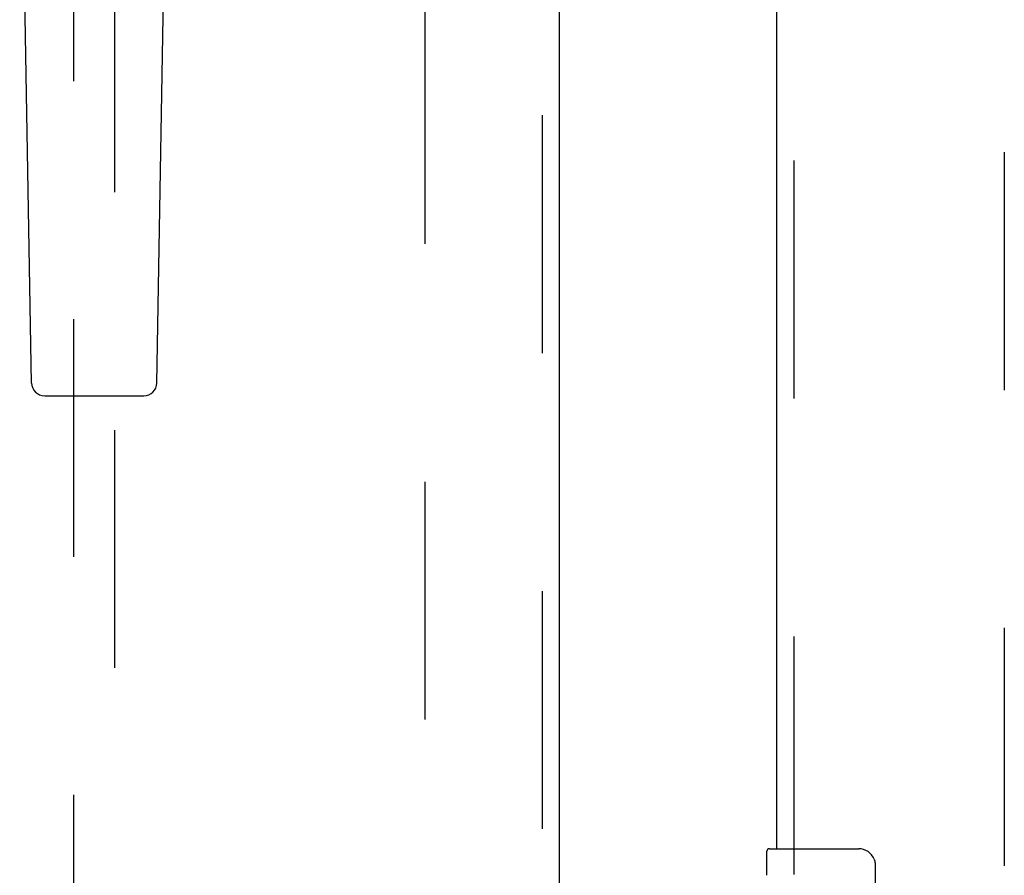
# Model space of a CAD drawing. Header units: inches. Extents: x 0 to 262, y 0 to 169.
# Tile 9 of 83: x 76.05 to 82, y 78.66 to 83.84. Entities that reach past the tile are written whole.
import ezdxf

# ---------------------------------------------------------------- set-up
doc = ezdxf.new("R2010")
doc.units = ezdxf.units.IN
doc.header["$LTSCALE"] = 14.384615
doc.header["$MEASUREMENT"] = 0
doc.linetypes.add('HIDDEN', pattern=[0.2, 0.1, -0.1])
for name, color, linetype in [('DEFAULT_2', 8, 'HIDDEN'), ('MAIN_RH_DOOR_ASSEMBLY', 7, 'CONTINUOUS'), ('SECONDARY_LH_DOOR_ASSEMBLY', 7, 'CONTINUOUS')]:
    doc.layers.add(name, color=color, linetype=linetype)

msp = doc.modelspace()

# ---------------------------------------------------------------- linework, layer by layer
at = {"layer": 'DEFAULT_2', "color": 8, "linetype": 'HIDDEN'}
for p, q in [((78.5024, 56.5889), (78.5024, 117.5589)), ((82.0024, 117.5589), (82.0024, 56.5889))]:
    msp.add_line(p, q, dxfattribs=at)
at = {"layer": 'MAIN_RH_DOOR_ASSEMBLY', "color": 8, "linetype": 'HIDDEN'}
msp.add_line((80.7314, 78.6689), (80.7314, 95.4789), dxfattribs=at)
at = {"layer": 'MAIN_RH_DOOR_ASSEMBLY', "color": 3, "linetype": 'Continuous'}
msp.add_line((80.6274, 78.8239), (80.6274, 95.3239), dxfattribs=at)
at = {"layer": 'MAIN_RH_DOOR_ASSEMBLY', "color": 7, "linetype": 'Continuous'}
for p, q in [((80.5674, 78.6633), (80.5674, 78.8089)), ((80.5824, 78.8239), (81.1224, 78.8239)), ((81.2223, 78.7239), (81.2223, 77.9239))]:
    msp.add_line(p, q, dxfattribs=at)
msp.add_lwpolyline([(81.2156, 78.7601), (81.2176, 78.7544), (81.2193, 78.7485), (81.2206, 78.7425), (81.2215, 78.7364), (81.2221, 78.7302), (81.2223, 78.7239)], dxfattribs=at)
for centre, radius, start, end in [((80.5824, 78.8089), 0.015, 90, 180), ((81.1224, 78.7239), 0.1, 21.19986, 90)]:
    msp.add_arc(centre, radius, start, end, dxfattribs=at)
at = {"layer": 'SECONDARY_LH_DOOR_ASSEMBLY', "color": 8, "linetype": 'HIDDEN'}
for p, q in [((79.2109, 55.9279), (79.2109, 118.2199)), ((76.3774, 84.9032), (76.3774, 56.9014)), ((76.6274, 56.9014), (76.6274, 84.9032))]:
    msp.add_line(p, q, dxfattribs=at)
at = {"layer": 'SECONDARY_LH_DOOR_ASSEMBLY', "color": 3, "linetype": 'Continuous'}
msp.add_line((79.3149, 55.9279), (79.3149, 118.2199), dxfattribs=at)
at = {"layer": 'SECONDARY_LH_DOOR_ASSEMBLY', "color": 7, "linetype": 'Continuous'}
for p, q in [((76.1238, 81.6395), (76.0516, 85.7788)), ((76.8809, 81.6395), (76.9531, 85.7788)), ((76.2026, 81.5621), (76.8021, 81.5621))]:
    msp.add_line(p, q, dxfattribs=at)
for centre, start, end in [((76.2026, 81.6408), 181, 270), ((76.8021, 81.6408), 270, 359)]:
    msp.add_arc(centre, 0.0787, start, end, dxfattribs=at)

doc.saveas('drawing.dxf')
